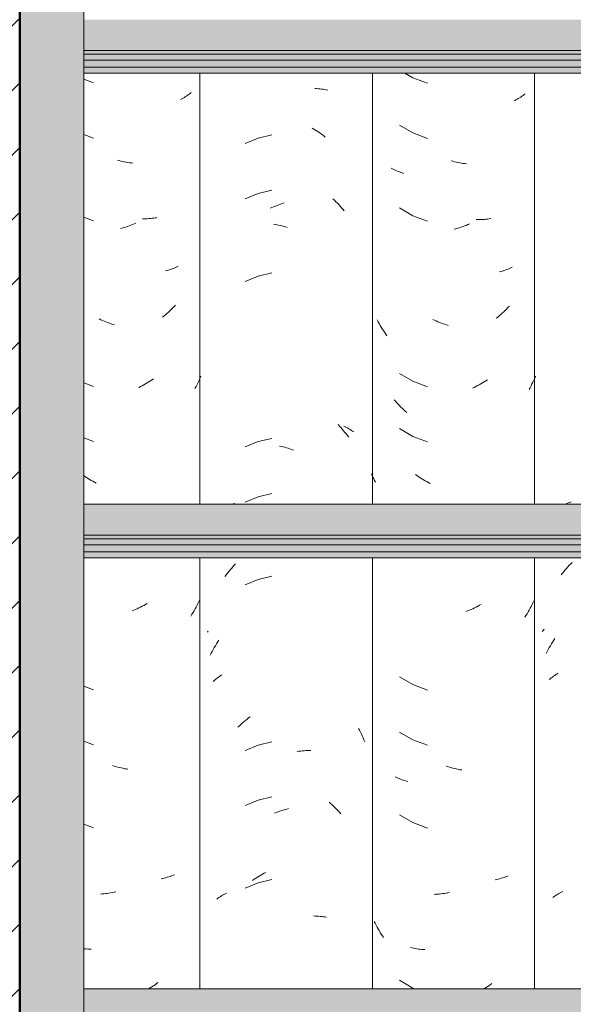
# Model space of a CAD drawing. Header units: metres. Extents: x -28.2 to 13.6, y -1.6 to 5.9.
# Tile 90 of 159: x -0.042 to 0.261, y 3.005 to 3.543. Entities that reach past the tile are written whole.
import ezdxf

# ---------------------------------------------------------------- set-up
doc = ezdxf.new("R2010")
doc.units = ezdxf.units.M
doc.layers.add('A-DETL', color=7, linetype='Continuous', lineweight=5, true_color=0x00a600)
for name, color, linetype, lineweight in [('A-DETL-GENF', 7, 'Continuous', 5), ('A-GLAZ-CWMG', 7, 'Continuous', 5), ('A-ROOF', 7, 'Continuous', 5)]:
    doc.layers.add(name, color=color, linetype=linetype, lineweight=lineweight)

# ---------------------------------------------------------------- blocks, each defined once
blk = doc.blocks.new('FP_137-CASA 1')
at = {"layer": 'A-GLAZ-CWMG', "color": 9, "true_color": 0xc0c0c0}
for p, q in [((-20.72166, 3.27851), (-20.7209, 3.27882)), ((-20.7209, 3.27882), (-20.72013, 3.27912)), ((-20.72013, 3.27912), (-20.71936, 3.2794)), ((-20.71936, 3.2794), (-20.71857, 3.27967)), ((-20.72114, 3.24339), (-20.72038, 3.24423)), ((-20.72038, 3.24423), (-20.7196, 3.24505)), ((-20.7196, 3.24505), (-20.71882, 3.24586)), ((-20.71882, 3.24586), (-20.71802, 3.24665)), ((-20.72408, 3.23989), (-20.72336, 3.24078)), ((-20.72336, 3.24078), (-20.72264, 3.24167)), ((-20.72264, 3.24167), (-20.72189, 3.24253)), ((-20.72189, 3.24253), (-20.72114, 3.24339)), ((-20.73444, 3.20881), (-20.73407, 3.20926)), ((-20.73407, 3.20926), (-20.73369, 3.2097)), ((-20.73369, 3.2097), (-20.73329, 3.21014)), ((-20.72994, 3.20111), (-20.72934, 3.20212)), ((-20.72934, 3.20212), (-20.72873, 3.20311)), ((-20.72873, 3.20311), (-20.72811, 3.2041)), ((-20.72811, 3.2041), (-20.72747, 3.20507)), ((-20.73217, 3.19696), (-20.73164, 3.19801)), ((-20.73164, 3.19801), (-20.73108, 3.19906)), ((-20.73108, 3.19906), (-20.73052, 3.20009)), ((-20.73052, 3.20009), (-20.72994, 3.20111)), ((-20.7276, 3.18488), (-20.72695, 3.18531)), ((-20.72695, 3.18531), (-20.72629, 3.18572)), ((-20.72629, 3.18572), (-20.72561, 3.18612)), ((-20.73063, 3.18258), (-20.73006, 3.18306)), ((-20.73006, 3.18306), (-20.72946, 3.18353)), ((-20.72946, 3.18353), (-20.72885, 3.184)), ((-20.72885, 3.184), (-20.72823, 3.18445)), ((-20.72823, 3.18445), (-20.7276, 3.18488)), ((-20.72388, 3.06649), (-20.72316, 3.06684)), ((-20.72856, 3.06364), (-20.72793, 3.06409)), ((-20.72793, 3.06409), (-20.72729, 3.06452)), ((-20.72729, 3.06452), (-20.72663, 3.06494)), ((-20.72663, 3.06494), (-20.72596, 3.06535)), ((-20.72596, 3.06535), (-20.72528, 3.06574)), ((-20.72528, 3.06574), (-20.72458, 3.06612)), ((-20.72458, 3.06612), (-20.72388, 3.06649))]:
    blk.add_line(p, q, dxfattribs=at)
blk = doc.blocks.new('FP_138-CASA 1')
at = {"layer": 'A-GLAZ-CWMG', "color": 9, "true_color": 0xc0c0c0}
for p, q in [((-20.80951, 3.51402), (-20.80508, 3.51144)), ((-20.80508, 3.51144), (-20.79717, 3.50844)), ((-20.74365, 3.50277), (-20.74426, 3.5023)), ((-20.74887, 3.49932), (-20.74958, 3.49894)), ((-20.74818, 3.49971), (-20.74887, 3.49932)), ((-20.74749, 3.50011), (-20.74818, 3.49971)), ((-20.74682, 3.50052), (-20.74749, 3.50011)), ((-20.74616, 3.50095), (-20.74682, 3.50052)), ((-20.74551, 3.50139), (-20.74616, 3.50095)), ((-20.74488, 3.50184), (-20.74551, 3.50139)), ((-20.74426, 3.5023), (-20.74488, 3.50184)), ((-20.81238, 3.48555), (-20.80508, 3.4813)), ((-20.80508, 3.4813), (-20.79717, 3.4783)), ((-20.78325, 3.46584), (-20.78419, 3.46609)), ((-20.78231, 3.4656), (-20.78325, 3.46584)), ((-20.78137, 3.46538), (-20.78231, 3.4656)), ((-20.78043, 3.46518), (-20.78137, 3.46538)), ((-20.77949, 3.46499), (-20.78043, 3.46518)), ((-20.77855, 3.46483), (-20.77949, 3.46499)), ((-20.77761, 3.46468), (-20.77855, 3.46483)), ((-20.81619, 3.4617), (-20.81689, 3.46207)), ((-20.81547, 3.46134), (-20.81619, 3.4617)), ((-20.81474, 3.46099), (-20.81547, 3.46134)), ((-20.81399, 3.46065), (-20.81474, 3.46099)), ((-20.81324, 3.46033), (-20.81399, 3.46065)), ((-20.81248, 3.46002), (-20.81324, 3.46033)), ((-20.81171, 3.45973), (-20.81248, 3.46002)), ((-20.81092, 3.45945), (-20.81171, 3.45973)), ((-20.81013, 3.45919), (-20.81092, 3.45945)), ((-20.77667, 3.46454), (-20.77761, 3.46468)), ((-20.77574, 3.46443), (-20.77667, 3.46454)), ((-20.81238, 3.44033), (-20.80508, 3.43608)), ((-20.80508, 3.43608), (-20.79717, 3.43308)), ((-20.76964, 3.43394), (-20.77055, 3.43394)), ((-20.76873, 3.43395), (-20.76964, 3.43394)), ((-20.76783, 3.43398), (-20.76873, 3.43395)), ((-20.76693, 3.43402), (-20.76783, 3.43398)), ((-20.76604, 3.43408), (-20.76693, 3.43402)), ((-20.76515, 3.43416), (-20.76604, 3.43408)), ((-20.76427, 3.43426), (-20.76515, 3.43416)), ((-20.7634, 3.43436), (-20.76427, 3.43426)), ((-20.76253, 3.43449), (-20.7634, 3.43436)), ((-20.78154, 3.42893), (-20.78248, 3.42867)), ((-20.7806, 3.4292), (-20.78154, 3.42893)), ((-20.77966, 3.42949), (-20.7806, 3.4292)), ((-20.77872, 3.4298), (-20.77966, 3.42949)), ((-20.77778, 3.43012), (-20.77872, 3.4298)), ((-20.77684, 3.43047), (-20.77778, 3.43012)), ((-20.77591, 3.43082), (-20.77684, 3.43047)), ((-20.77498, 3.4312), (-20.77591, 3.43082)), ((-20.77405, 3.43159), (-20.77498, 3.4312)), ((-20.75699, 3.40557), (-20.7578, 3.40534)), ((-20.75618, 3.40581), (-20.75699, 3.40557)), ((-20.75538, 3.40607), (-20.75618, 3.40581)), ((-20.7546, 3.40634), (-20.75538, 3.40607)), ((-20.75382, 3.40662), (-20.7546, 3.40634)), ((-20.75305, 3.40692), (-20.75382, 3.40662)), ((-20.75229, 3.40724), (-20.75305, 3.40692)), ((-20.75154, 3.40756), (-20.75229, 3.40724)), ((-20.7508, 3.4079), (-20.75154, 3.40756)), ((-20.75467, 3.38433), (-20.75546, 3.38358)), ((-20.75389, 3.38509), (-20.75467, 3.38433)), ((-20.75312, 3.38586), (-20.75389, 3.38509)), ((-20.75236, 3.38666), (-20.75312, 3.38586)), ((-20.82416, 3.37814), (-20.82471, 3.37914)), ((-20.79326, 3.37901), (-20.79418, 3.37945)), ((-20.79234, 3.3786), (-20.79326, 3.37901)), ((-20.75871, 3.38073), (-20.75954, 3.38006)), ((-20.75788, 3.38142), (-20.75871, 3.38073)), ((-20.75707, 3.38212), (-20.75788, 3.38142)), ((-20.75626, 3.38284), (-20.75707, 3.38212)), ((-20.75546, 3.38358), (-20.75626, 3.38284)), ((-20.8236, 3.37715), (-20.82416, 3.37814)), ((-20.82302, 3.37617), (-20.8236, 3.37715)), ((-20.82243, 3.37521), (-20.82302, 3.37617)), ((-20.82183, 3.37425), (-20.82243, 3.37521)), ((-20.82122, 3.37331), (-20.82183, 3.37425)), ((-20.82059, 3.37237), (-20.82122, 3.37331)), ((-20.79141, 3.37819), (-20.79234, 3.3786)), ((-20.79048, 3.37781), (-20.79141, 3.37819)), ((-20.78955, 3.37744), (-20.79048, 3.37781)), ((-20.78861, 3.37709), (-20.78955, 3.37744)), ((-20.78767, 3.37675), (-20.78861, 3.37709)), ((-20.78673, 3.37643), (-20.78767, 3.37675)), ((-20.78579, 3.37613), (-20.78673, 3.37643)), ((-20.81995, 3.37145), (-20.82059, 3.37237)), ((-20.81929, 3.37054), (-20.81995, 3.37145)), ((-20.81238, 3.34991), (-20.80508, 3.34565)), ((-20.76436, 3.34642), (-20.76524, 3.34585)), ((-20.73852, 3.3473), (-20.739, 3.34624)), ((-20.73806, 3.34837), (-20.73852, 3.3473)), ((-20.80508, 3.34565), (-20.79717, 3.34265)), ((-20.77156, 3.34231), (-20.77248, 3.34187)), ((-20.77064, 3.34277), (-20.77156, 3.34231)), ((-20.76973, 3.34324), (-20.77064, 3.34277)), ((-20.76882, 3.34373), (-20.76973, 3.34324)), ((-20.76792, 3.34423), (-20.76882, 3.34373)), ((-20.76702, 3.34475), (-20.76792, 3.34423)), ((-20.76613, 3.34529), (-20.76702, 3.34475)), ((-20.76524, 3.34585), (-20.76613, 3.34529)), ((-20.74107, 3.34208), (-20.74162, 3.34107)), ((-20.74053, 3.34311), (-20.74107, 3.34208)), ((-20.74001, 3.34414), (-20.74053, 3.34311)), ((-20.7395, 3.34519), (-20.74001, 3.34414)), ((-20.739, 3.34624), (-20.7395, 3.34519)), ((-20.81466, 3.3347), (-20.81539, 3.33552)), ((-20.81392, 3.33388), (-20.81466, 3.3347)), ((-20.81317, 3.33309), (-20.81392, 3.33388)), ((-20.8124, 3.3323), (-20.81317, 3.33309)), ((-20.81163, 3.33153), (-20.8124, 3.3323)), ((-20.81085, 3.33077), (-20.81163, 3.33153)), ((-20.81005, 3.33003), (-20.81085, 3.33077)), ((-20.80925, 3.3293), (-20.81005, 3.33003)), ((-20.80844, 3.32859), (-20.80925, 3.3293)), ((-20.81238, 3.31976), (-20.80508, 3.31551)), ((-20.80508, 3.31551), (-20.79717, 3.31251)), ((-20.82735, 3.29413), (-20.82776, 3.29507)), ((-20.82693, 3.29319), (-20.82735, 3.29413)), ((-20.8265, 3.29226), (-20.82693, 3.29319)), ((-20.80287, 3.29411), (-20.80373, 3.29473)), ((-20.80199, 3.29352), (-20.80287, 3.29411)), ((-20.80112, 3.29294), (-20.80199, 3.29352)), ((-20.80023, 3.29238), (-20.80112, 3.29294)), ((-20.82606, 3.29134), (-20.8265, 3.29226)), ((-20.8256, 3.29042), (-20.82606, 3.29134)), ((-20.79935, 3.29183), (-20.80023, 3.29238)), ((-20.79845, 3.2913), (-20.79935, 3.29183)), ((-20.79755, 3.29078), (-20.79845, 3.2913)), ((-20.79665, 3.29028), (-20.79755, 3.29078)), ((-20.79574, 3.2898), (-20.79665, 3.29028)), ((-20.76965, 3.22271), (-20.77056, 3.22223)), ((-20.76874, 3.2232), (-20.76965, 3.22271)), ((-20.76784, 3.2237), (-20.76874, 3.2232)), ((-20.73999, 3.22361), (-20.7405, 3.22259)), ((-20.73949, 3.22463), (-20.73999, 3.22361)), ((-20.739, 3.22567), (-20.73949, 3.22463)), ((-20.77518, 3.22012), (-20.77611, 3.21975)), ((-20.77425, 3.22051), (-20.77518, 3.22012)), ((-20.77332, 3.22091), (-20.77425, 3.22051)), ((-20.7724, 3.22134), (-20.77332, 3.22091)), ((-20.77148, 3.22178), (-20.7724, 3.22134)), ((-20.77056, 3.22223), (-20.77148, 3.22178)), ((-20.74329, 3.21764), (-20.74389, 3.21668)), ((-20.74271, 3.21861), (-20.74329, 3.21764)), ((-20.74214, 3.21959), (-20.74271, 3.21861)), ((-20.74158, 3.22058), (-20.74214, 3.21959)), ((-20.74103, 3.22158), (-20.74158, 3.22058)), ((-20.7405, 3.22259), (-20.74103, 3.22158)), ((-20.81238, 3.18412), (-20.80508, 3.17987)), ((-20.80508, 3.17987), (-20.79717, 3.17687)), ((-20.81238, 3.15398), (-20.80508, 3.14972)), ((-20.80508, 3.14972), (-20.79717, 3.14673)), ((-20.78595, 3.13504), (-20.78689, 3.13534)), ((-20.78501, 3.13475), (-20.78595, 3.13504)), ((-20.78407, 3.13449), (-20.78501, 3.13475)), ((-20.78313, 3.13423), (-20.78407, 3.13449)), ((-20.78218, 3.134), (-20.78313, 3.13423)), ((-20.78124, 3.13378), (-20.78218, 3.134)), ((-20.7803, 3.13358), (-20.78124, 3.13378)), ((-20.77936, 3.1334), (-20.7803, 3.13358)), ((-20.77842, 3.13323), (-20.77936, 3.1334)), ((-20.81409, 3.12913), (-20.81483, 3.12946)), ((-20.81334, 3.1288), (-20.81409, 3.12913)), ((-20.81258, 3.12849), (-20.81334, 3.1288)), ((-20.81181, 3.1282), (-20.81258, 3.12849)), ((-20.81103, 3.12792), (-20.81181, 3.1282)), ((-20.81024, 3.12765), (-20.81103, 3.12792)), ((-20.80944, 3.1274), (-20.81024, 3.12765)), ((-20.80863, 3.12716), (-20.80944, 3.1274)), ((-20.80781, 3.12694), (-20.80863, 3.12716)), ((-20.81238, 3.10876), (-20.80508, 3.10451)), ((-20.80508, 3.10451), (-20.79717, 3.10151)), ((-20.75935, 3.07339), (-20.76019, 3.0732)), ((-20.75852, 3.07359), (-20.75935, 3.07339)), ((-20.75769, 3.0738), (-20.75852, 3.07359)), ((-20.75688, 3.07403), (-20.75769, 3.0738)), ((-20.75607, 3.07427), (-20.75688, 3.07403)), ((-20.75528, 3.07453), (-20.75607, 3.07427)), ((-20.75449, 3.0748), (-20.75528, 3.07453)), ((-20.75371, 3.07509), (-20.75449, 3.0748)), ((-20.75295, 3.07539), (-20.75371, 3.07509)), ((-20.79255, 3.06529), (-20.79347, 3.06524)), ((-20.79162, 3.06536), (-20.79255, 3.06529)), ((-20.79069, 3.06545), (-20.79162, 3.06536)), ((-20.78976, 3.06556), (-20.79069, 3.06545)), ((-20.78883, 3.06568), (-20.78976, 3.06556)), ((-20.78789, 3.06582), (-20.78883, 3.06568)), ((-20.78695, 3.06598), (-20.78789, 3.06582)), ((-20.78601, 3.06615), (-20.78695, 3.06598)), ((-20.78507, 3.06634), (-20.78601, 3.06615)), ((-20.82569, 3.04945), (-20.8262, 3.05048)), ((-20.82517, 3.04844), (-20.82569, 3.04945)), ((-20.82464, 3.04743), (-20.82517, 3.04844)), ((-20.82409, 3.04643), (-20.82464, 3.04743)), ((-20.82352, 3.04545), (-20.82409, 3.04643)), ((-20.82295, 3.04447), (-20.82352, 3.04545)), ((-20.82236, 3.04351), (-20.82295, 3.04447)), ((-20.82175, 3.04255), (-20.82236, 3.04351)), ((-20.82113, 3.04161), (-20.82175, 3.04255)), ((-20.80556, 3.03598), (-20.8064, 3.03616)), ((-20.80471, 3.03582), (-20.80556, 3.03598)), ((-20.80386, 3.03567), (-20.80471, 3.03582)), ((-20.80299, 3.03553), (-20.80386, 3.03567)), ((-20.80212, 3.03541), (-20.80299, 3.03553)), ((-20.80125, 3.03531), (-20.80212, 3.03541)), ((-20.80037, 3.03522), (-20.80125, 3.03531)), ((-20.79948, 3.03515), (-20.80037, 3.03522)), ((-20.79858, 3.03509), (-20.79948, 3.03515)), ((-20.81238, 3.01833), (-20.80508, 3.01408)), ((-20.80508, 3.01408), (-20.8038, 3.0136)), ((-20.76536, 3.0142), (-20.76625, 3.01365)), ((-20.76448, 3.01477), (-20.76536, 3.0142)), ((-20.7636, 3.01535), (-20.76448, 3.01477)), ((-20.76273, 3.01595), (-20.7636, 3.01535)), ((-20.76187, 3.01657), (-20.76273, 3.01595))]:
    blk.add_line(p, q, dxfattribs=at)
blk = doc.blocks.new('FP_139-CASA 1')
at = {"layer": 'A-GLAZ-CWMG', "color": 9, "true_color": 0xc0c0c0}
for p, q in [((-20.85862, 3.50559), (-20.85772, 3.50554)), ((-20.85772, 3.50554), (-20.85682, 3.50548)), ((-20.85682, 3.50548), (-20.85593, 3.5054)), ((-20.85593, 3.5054), (-20.85505, 3.50531)), ((-20.85505, 3.50531), (-20.85418, 3.50519)), ((-20.85418, 3.50519), (-20.85331, 3.50506)), ((-20.85331, 3.50506), (-20.85245, 3.50492)), ((-20.85245, 3.50492), (-20.8516, 3.50475)), ((-20.86009, 3.48399), (-20.85918, 3.48344)), ((-20.85918, 3.48344), (-20.85827, 3.48286)), ((-20.85827, 3.48286), (-20.85737, 3.48228)), ((-20.85737, 3.48228), (-20.85648, 3.48167)), ((-20.85648, 3.48167), (-20.85559, 3.48104)), ((-20.85559, 3.48104), (-20.85471, 3.4804)), ((-20.88967, 3.47844), (-20.89673, 3.47554)), ((-20.88225, 3.48022), (-20.88967, 3.47844)), ((-20.85471, 3.4804), (-20.85384, 3.47975)), ((-20.85384, 3.47975), (-20.85298, 3.47907)), ((-20.88225, 3.45008), (-20.88967, 3.4483)), ((-20.88967, 3.4483), (-20.89673, 3.44539)), ((-20.8488, 3.44531), (-20.84799, 3.44454)), ((-20.84799, 3.44454), (-20.84719, 3.44376)), ((-20.84719, 3.44376), (-20.8464, 3.44295)), ((-20.88313, 3.44013), (-20.88219, 3.44056)), ((-20.88219, 3.44056), (-20.88124, 3.44097)), ((-20.88124, 3.44097), (-20.88029, 3.44136)), ((-20.88029, 3.44136), (-20.87934, 3.44173)), ((-20.87934, 3.44173), (-20.87839, 3.44208)), ((-20.87839, 3.44208), (-20.87744, 3.44242)), ((-20.87744, 3.44242), (-20.87648, 3.44274)), ((-20.87648, 3.44274), (-20.87553, 3.44304)), ((-20.8464, 3.44295), (-20.84562, 3.44214)), ((-20.84562, 3.44214), (-20.84485, 3.4413)), ((-20.84485, 3.4413), (-20.84409, 3.44046)), ((-20.84409, 3.44046), (-20.84335, 3.43959)), ((-20.84335, 3.43959), (-20.84261, 3.43872)), ((-20.88137, 3.43139), (-20.88042, 3.43125)), ((-20.88042, 3.43125), (-20.87947, 3.43109)), ((-20.87947, 3.43109), (-20.87852, 3.43091)), ((-20.87852, 3.43091), (-20.87756, 3.43071)), ((-20.87756, 3.43071), (-20.87661, 3.43049)), ((-20.87661, 3.43049), (-20.87565, 3.43025)), ((-20.87565, 3.43025), (-20.8747, 3.43)), ((-20.8747, 3.43), (-20.87374, 3.42973)), ((-20.88967, 3.40308), (-20.89673, 3.40018)), ((-20.88225, 3.40487), (-20.88967, 3.40308)), ((-20.84602, 3.32199), (-20.84525, 3.32117)), ((-20.84525, 3.32117), (-20.84448, 3.32033)), ((-20.84448, 3.32033), (-20.84373, 3.31947)), ((-20.84287, 3.32106), (-20.84215, 3.32071)), ((-20.84215, 3.32071), (-20.84143, 3.32035)), ((-20.84143, 3.32035), (-20.84073, 3.31998)), ((-20.84073, 3.31998), (-20.84005, 3.31959)), ((-20.84005, 3.31959), (-20.83937, 3.31919)), ((-20.88225, 3.31444), (-20.88967, 3.31265)), ((-20.84373, 3.31947), (-20.84299, 3.3186)), ((-20.84299, 3.3186), (-20.84227, 3.31772)), ((-20.84227, 3.31772), (-20.84155, 3.31682)), ((-20.84155, 3.31682), (-20.84085, 3.31591)), ((-20.84085, 3.31591), (-20.84016, 3.31499)), ((-20.83937, 3.31919), (-20.83871, 3.31878)), ((-20.83871, 3.31878), (-20.83806, 3.31835)), ((-20.83806, 3.31835), (-20.83743, 3.31791)), ((-20.88967, 3.31265), (-20.89673, 3.30975)), ((-20.87806, 3.31024), (-20.8771, 3.31003)), ((-20.8771, 3.31003), (-20.87615, 3.30981)), ((-20.87615, 3.30981), (-20.87519, 3.30956)), ((-20.87519, 3.30956), (-20.87424, 3.3093)), ((-20.87424, 3.3093), (-20.87328, 3.30902)), ((-20.87328, 3.30902), (-20.87233, 3.30872)), ((-20.87233, 3.30872), (-20.87137, 3.3084)), ((-20.87137, 3.3084), (-20.87042, 3.30806)), ((-20.88967, 3.28251), (-20.89673, 3.27961)), ((-20.88225, 3.2843), (-20.88967, 3.28251)), ((-20.9033, 3.27859), (-20.90252, 3.27887)), ((-20.90431, 3.2434), (-20.90355, 3.24424)), ((-20.90355, 3.24424), (-20.90277, 3.24506)), ((-20.90277, 3.24506), (-20.90199, 3.24587)), ((-20.90795, 3.23899), (-20.90725, 3.2399)), ((-20.90725, 3.2399), (-20.90653, 3.2408)), ((-20.90653, 3.2408), (-20.9058, 3.24168)), ((-20.9058, 3.24168), (-20.90506, 3.24255)), ((-20.90506, 3.24255), (-20.90431, 3.2434)), ((-20.88225, 3.23908), (-20.88967, 3.2373)), ((-20.88967, 3.2373), (-20.89673, 3.23439)), ((-20.91738, 3.20853), (-20.91692, 3.20907)), ((-20.91367, 3.2001), (-20.91309, 3.20112)), ((-20.91309, 3.20112), (-20.9125, 3.20213)), ((-20.9125, 3.20213), (-20.91189, 3.20313)), ((-20.91189, 3.20313), (-20.91127, 3.20411)), ((-20.91584, 3.19591), (-20.91532, 3.19697)), ((-20.91532, 3.19697), (-20.91479, 3.19802)), ((-20.91479, 3.19802), (-20.91424, 3.19907)), ((-20.91424, 3.19907), (-20.91367, 3.2001)), ((-20.91011, 3.18478), (-20.90945, 3.1852)), ((-20.91435, 3.18155), (-20.91379, 3.18205)), ((-20.91379, 3.18205), (-20.91321, 3.18253)), ((-20.91321, 3.18253), (-20.91262, 3.18301)), ((-20.91262, 3.18301), (-20.91201, 3.18347)), ((-20.91201, 3.18347), (-20.91139, 3.18392)), ((-20.91139, 3.18392), (-20.91076, 3.18436)), ((-20.91076, 3.18436), (-20.91011, 3.18478)), ((-20.89997, 3.1574), (-20.89915, 3.15816)), ((-20.89915, 3.15816), (-20.89832, 3.1589)), ((-20.89832, 3.1589), (-20.89748, 3.15962)), ((-20.89748, 3.15962), (-20.89663, 3.16032)), ((-20.89663, 3.16032), (-20.89577, 3.16101)), ((-20.89577, 3.16101), (-20.89491, 3.16169)), ((-20.89491, 3.16169), (-20.89404, 3.16234)), ((-20.90078, 3.15663), (-20.89997, 3.1574)), ((-20.83486, 3.15595), (-20.83432, 3.15493)), ((-20.83432, 3.15493), (-20.83379, 3.15391)), ((-20.83379, 3.15391), (-20.83328, 3.15288)), ((-20.83328, 3.15288), (-20.83278, 3.15184)), ((-20.88225, 3.14865), (-20.88967, 3.14687)), ((-20.83278, 3.15184), (-20.8323, 3.15079)), ((-20.8323, 3.15079), (-20.83183, 3.14973)), ((-20.83183, 3.14973), (-20.83138, 3.14866)), ((-20.88967, 3.14687), (-20.89673, 3.14396)), ((-20.86833, 3.14328), (-20.86738, 3.14342)), ((-20.86738, 3.14342), (-20.86644, 3.14354)), ((-20.86644, 3.14354), (-20.8655, 3.14365)), ((-20.8655, 3.14365), (-20.86456, 3.14374)), ((-20.86456, 3.14374), (-20.86363, 3.14381)), ((-20.86363, 3.14381), (-20.86269, 3.14386)), ((-20.86269, 3.14386), (-20.86177, 3.14389)), ((-20.86177, 3.14389), (-20.86085, 3.14391)), ((-20.88967, 3.11673), (-20.89673, 3.11382)), ((-20.88225, 3.11851), (-20.88967, 3.11673)), ((-20.8509, 3.11564), (-20.85007, 3.11491)), ((-20.88072, 3.10961), (-20.87977, 3.10999)), ((-20.87977, 3.10999), (-20.87882, 3.11036)), ((-20.87882, 3.11036), (-20.87787, 3.1107)), ((-20.87787, 3.1107), (-20.87691, 3.11103)), ((-20.87691, 3.11103), (-20.87596, 3.11134)), ((-20.87596, 3.11134), (-20.875, 3.11163)), ((-20.875, 3.11163), (-20.87404, 3.1119)), ((-20.87404, 3.1119), (-20.87309, 3.11215)), ((-20.85007, 3.11491), (-20.84924, 3.11416)), ((-20.84924, 3.11416), (-20.84843, 3.1134)), ((-20.84843, 3.1134), (-20.84762, 3.11262)), ((-20.84762, 3.11262), (-20.84683, 3.11183)), ((-20.84683, 3.11183), (-20.84604, 3.11102)), ((-20.84604, 3.11102), (-20.84527, 3.11019)), ((-20.84527, 3.11019), (-20.84451, 3.10935)), ((-20.89271, 3.07287), (-20.89182, 3.07349)), ((-20.89182, 3.07349), (-20.89092, 3.07408)), ((-20.89092, 3.07408), (-20.89002, 3.07466)), ((-20.89002, 3.07466), (-20.88911, 3.07522)), ((-20.88225, 3.0733), (-20.88967, 3.07151)), ((-20.88911, 3.07522), (-20.88819, 3.07577)), ((-20.88819, 3.07577), (-20.88727, 3.07629)), ((-20.88727, 3.07629), (-20.88635, 3.0768)), ((-20.88635, 3.0768), (-20.88542, 3.07729)), ((-20.88967, 3.07151), (-20.89673, 3.06861)), ((-20.91233, 3.06266), (-20.91172, 3.06312)), ((-20.91172, 3.06312), (-20.91109, 3.06356)), ((-20.91109, 3.06356), (-20.91045, 3.06399)), ((-20.91045, 3.06399), (-20.90979, 3.06441)), ((-20.90979, 3.06441), (-20.90912, 3.06482)), ((-20.90912, 3.06482), (-20.90844, 3.06521)), ((-20.90844, 3.06521), (-20.90775, 3.06559)), ((-20.90775, 3.06559), (-20.90704, 3.06596)), ((-20.85947, 3.05347), (-20.85856, 3.05344)), ((-20.85856, 3.05344), (-20.85766, 3.0534)), ((-20.85766, 3.0534), (-20.85676, 3.05333)), ((-20.85676, 3.05333), (-20.85587, 3.05325)), ((-20.85587, 3.05325), (-20.85499, 3.05316)), ((-20.85499, 3.05316), (-20.85412, 3.05304)), ((-20.85412, 3.05304), (-20.85325, 3.05291)), ((-20.85325, 3.05291), (-20.85239, 3.05276))]:
    blk.add_line(p, q, dxfattribs=at)
blk = doc.blocks.new('FP_140-CASA 1')
at = {"layer": 'A-GLAZ-CWMG', "color": 9, "true_color": 0xc0c0c0}
for p, q in [((-20.98504, 3.51062), (-20.97961, 3.50863)), ((-20.92744, 3.50249), (-20.92807, 3.50203)), ((-20.92682, 3.50295), (-20.92744, 3.50249)), ((-20.92622, 3.50343), (-20.92682, 3.50295)), ((-20.9314, 3.49994), (-20.9321, 3.49956)), ((-20.93071, 3.50033), (-20.9314, 3.49994)), ((-20.93003, 3.50074), (-20.93071, 3.50033)), ((-20.92936, 3.50116), (-20.93003, 3.50074)), ((-20.92871, 3.50159), (-20.92936, 3.50116)), ((-20.92807, 3.50203), (-20.92871, 3.50159)), ((-20.98504, 3.48047), (-20.97961, 3.47848)), ((-20.96567, 3.46617), (-20.96661, 3.46641)), ((-20.96473, 3.46594), (-20.96567, 3.46617)), ((-20.96379, 3.46573), (-20.96473, 3.46594)), ((-20.96285, 3.46554), (-20.96379, 3.46573)), ((-20.96191, 3.46536), (-20.96285, 3.46554)), ((-20.96097, 3.4652), (-20.96191, 3.46536)), ((-20.96003, 3.46506), (-20.96097, 3.4652)), ((-20.9591, 3.46493), (-20.96003, 3.46506)), ((-20.95816, 3.46483), (-20.9591, 3.46493)), ((-20.98504, 3.43526), (-20.97961, 3.43327)), ((-20.95208, 3.43439), (-20.95298, 3.43439)), ((-20.95117, 3.43441), (-20.95208, 3.43439)), ((-20.95027, 3.43445), (-20.95117, 3.43441)), ((-20.94938, 3.4345), (-20.95027, 3.43445)), ((-20.94849, 3.43457), (-20.94938, 3.4345)), ((-20.9476, 3.43466), (-20.94849, 3.43457)), ((-20.94673, 3.43476), (-20.9476, 3.43466)), ((-20.94586, 3.43487), (-20.94673, 3.43476)), ((-20.94499, 3.43501), (-20.94586, 3.43487)), ((-20.96396, 3.42927), (-20.9649, 3.42901)), ((-20.96302, 3.42956), (-20.96396, 3.42927)), ((-20.96208, 3.42986), (-20.96302, 3.42956)), ((-20.96114, 3.43017), (-20.96208, 3.42986)), ((-20.9602, 3.43051), (-20.96114, 3.43017)), ((-20.95927, 3.43086), (-20.9602, 3.43051)), ((-20.95833, 3.43122), (-20.95927, 3.43086)), ((-20.9574, 3.43161), (-20.95833, 3.43122)), ((-20.95648, 3.43201), (-20.9574, 3.43161)), ((-20.93947, 3.40613), (-20.94028, 3.40589)), ((-20.93867, 3.40638), (-20.93947, 3.40613)), ((-20.93787, 3.40664), (-20.93867, 3.40638)), ((-20.93709, 3.40692), (-20.93787, 3.40664)), ((-20.93631, 3.40721), (-20.93709, 3.40692)), ((-20.93555, 3.40751), (-20.93631, 3.40721)), ((-20.9348, 3.40783), (-20.93555, 3.40751)), ((-20.93405, 3.40816), (-20.9348, 3.40783)), ((-20.93332, 3.40851), (-20.93405, 3.40816)), ((-20.93795, 3.38415), (-20.93875, 3.38341)), ((-20.93717, 3.3849), (-20.93795, 3.38415)), ((-20.93639, 3.38567), (-20.93717, 3.3849)), ((-20.93563, 3.38645), (-20.93639, 3.38567)), ((-20.93487, 3.38725), (-20.93563, 3.38645)), ((-20.97569, 3.37924), (-20.97661, 3.37967)), ((-20.97476, 3.37883), (-20.97569, 3.37924)), ((-20.97383, 3.37844), (-20.97476, 3.37883)), ((-20.94118, 3.38128), (-20.94201, 3.3806)), ((-20.94036, 3.38197), (-20.94118, 3.38128)), ((-20.93955, 3.38268), (-20.94036, 3.38197)), ((-20.93875, 3.38341), (-20.93955, 3.38268)), ((-20.9729, 3.37806), (-20.97383, 3.37844)), ((-20.97197, 3.3777), (-20.9729, 3.37806)), ((-20.97103, 3.37736), (-20.97197, 3.3777)), ((-20.97009, 3.37704), (-20.97103, 3.37736)), ((-20.96915, 3.37673), (-20.97009, 3.37704)), ((-20.96821, 3.37644), (-20.96915, 3.37673)), ((-20.94681, 3.34692), (-20.94769, 3.34634)), ((-20.92148, 3.34722), (-20.92199, 3.3461)), ((-20.92098, 3.34834), (-20.92148, 3.34722)), ((-20.98504, 3.34483), (-20.97961, 3.34284)), ((-20.95399, 3.34275), (-20.95491, 3.3423)), ((-20.95307, 3.34321), (-20.95399, 3.34275)), ((-20.95216, 3.34369), (-20.95307, 3.34321)), ((-20.95126, 3.34419), (-20.95216, 3.34369)), ((-20.95036, 3.3447), (-20.95126, 3.34419)), ((-20.94946, 3.34523), (-20.95036, 3.3447)), ((-20.94857, 3.34578), (-20.94946, 3.34523)), ((-20.94769, 3.34634), (-20.94857, 3.34578)), ((-20.92363, 3.34281), (-20.92421, 3.34173)), ((-20.92306, 3.34389), (-20.92363, 3.34281)), ((-20.92252, 3.34499), (-20.92306, 3.34389)), ((-20.92199, 3.3461), (-20.92252, 3.34499)), ((-20.98504, 3.31469), (-20.97961, 3.3127)), ((-20.98445, 3.29365), (-20.98504, 3.29405)), ((-20.98357, 3.29308), (-20.98445, 3.29365)), ((-20.98268, 3.29253), (-20.98357, 3.29308)), ((-20.98179, 3.29199), (-20.98268, 3.29253)), ((-20.98089, 3.29147), (-20.98179, 3.29199)), ((-20.97999, 3.29097), (-20.98089, 3.29147)), ((-20.97908, 3.29048), (-20.97999, 3.29097)), ((-20.97817, 3.29), (-20.97908, 3.29048)), ((-20.953, 3.22268), (-20.95391, 3.22222)), ((-20.95209, 3.22316), (-20.953, 3.22268)), ((-20.95118, 3.22366), (-20.95209, 3.22316)), ((-20.95028, 3.22417), (-20.95118, 3.22366)), ((-20.9231, 3.22326), (-20.92362, 3.22225)), ((-20.92258, 3.22428), (-20.9231, 3.22326)), ((-20.92209, 3.22532), (-20.92258, 3.22428)), ((-20.92161, 3.22636), (-20.92209, 3.22532)), ((-20.95761, 3.22052), (-20.95854, 3.22014)), ((-20.95668, 3.22092), (-20.95761, 3.22052)), ((-20.95575, 3.22134), (-20.95668, 3.22092)), ((-20.95483, 3.22177), (-20.95575, 3.22134)), ((-20.95391, 3.22222), (-20.95483, 3.22177)), ((-20.92586, 3.2183), (-20.92646, 3.21734)), ((-20.92528, 3.21927), (-20.92586, 3.2183)), ((-20.92471, 3.22025), (-20.92528, 3.21927)), ((-20.92416, 3.22125), (-20.92471, 3.22025)), ((-20.92362, 3.22225), (-20.92416, 3.22125)), ((-20.98504, 3.17905), (-20.97961, 3.17705)), ((-20.98504, 3.1489), (-20.97961, 3.14691)), ((-20.96837, 3.13534), (-20.96931, 3.13564)), ((-20.96743, 3.13507), (-20.96837, 3.13534)), ((-20.96649, 3.13481), (-20.96743, 3.13507)), ((-20.96555, 3.13457), (-20.96649, 3.13481)), ((-20.9646, 3.13434), (-20.96555, 3.13457)), ((-20.96366, 3.13413), (-20.9646, 3.13434)), ((-20.96272, 3.13394), (-20.96366, 3.13413)), ((-20.96178, 3.13377), (-20.96272, 3.13394)), ((-20.96084, 3.13361), (-20.96178, 3.13377)), ((-20.98504, 3.10369), (-20.97961, 3.1017)), ((-20.94182, 3.07393), (-20.94266, 3.07374)), ((-20.94099, 3.07413), (-20.94182, 3.07393)), ((-20.94017, 3.07435), (-20.94099, 3.07413)), ((-20.93936, 3.07459), (-20.94017, 3.07435)), ((-20.93856, 3.07484), (-20.93936, 3.07459)), ((-20.93777, 3.0751), (-20.93856, 3.07484)), ((-20.93699, 3.07538), (-20.93777, 3.0751)), ((-20.93621, 3.07568), (-20.93699, 3.07538)), ((-20.93545, 3.07598), (-20.93621, 3.07568)), ((-20.96749, 3.06665), (-20.96843, 3.06645)), ((-20.97498, 3.06553), (-20.9759, 3.06546)), ((-20.97405, 3.06561), (-20.97498, 3.06553)), ((-20.97312, 3.06571), (-20.97405, 3.06561)), ((-20.97218, 3.06582), (-20.97312, 3.06571)), ((-20.97125, 3.06595), (-20.97218, 3.06582)), ((-20.97031, 3.0661), (-20.97125, 3.06595)), ((-20.96937, 3.06627), (-20.97031, 3.0661)), ((-20.96843, 3.06645), (-20.96937, 3.06627)), ((-20.9837, 3.03545), (-20.98458, 3.03554)), ((-20.98282, 3.03537), (-20.9837, 3.03545)), ((-20.98192, 3.03531), (-20.98282, 3.03537)), ((-20.98103, 3.03527), (-20.98192, 3.03531)), ((-20.94869, 3.01413), (-20.94957, 3.0136)), ((-20.94781, 3.01469), (-20.94869, 3.01413)), ((-20.94693, 3.01527), (-20.94781, 3.01469)), ((-20.94606, 3.01586), (-20.94693, 3.01527)), ((-20.94519, 3.01647), (-20.94606, 3.01586)), ((-20.94433, 3.01709), (-20.94519, 3.01647))]:
    blk.add_line(p, q, dxfattribs=at)
blk = doc.blocks.new('Rectangular Mullion - Telha Fibrocimento - Ondulada-2565197-CASA 1')
at = {"layer": 'A-GLAZ-CWMG'}
for p, q in [((-20.92149, 3.51402), (-20.92149, 3.27839)), ((-20.82725, 3.51402), (-20.82725, 3.27839)), ((-20.73857, 3.51402), (-20.73857, 3.27839)), ((-20.92149, 3.24922), (-20.92149, 3.0136)), ((-20.82725, 3.24922), (-20.82725, 3.0136)), ((-20.73857, 3.24922), (-20.73857, 3.0136))]:
    blk.add_line(p, q, dxfattribs=at)
for name in ['FP_137-CASA 1', 'FP_139-CASA 1', 'FP_140-CASA 1', 'FP_138-CASA 1']:
    blk.add_blockref(name, (0, 0), dxfattribs=at)
blk = doc.blocks.new('LONGARINA_STEEL_FRAME1 - LONGARINA_STEEL_FRAME-2562852-CASA 1')
at = {"layer": 'A-ROOF', "true_color": 0x9fa09c}
blk.add_hatch(color=253, dxfattribs=at).paths.add_polyline_path([(-21.01504, 2.65), (-20.98504, 2.65), (-20.98504, 3.68355), (-21.02004, 3.68355), (-21.02004, 2.65)])
h = blk.add_hatch(color=253, dxfattribs=at)
h.paths.add_polyline_path([(-18.54683, 3.52638), (-18.44504, 3.52638), (-18.44504, 3.54319), (-18.73807, 3.54319), (-18.74476, 3.54166), (-18.75707, 3.54184), (-18.76224, 3.54319), (-19.29107, 3.54319), (-19.29776, 3.54166), (-19.31007, 3.54184), (-19.31524, 3.54319), (-19.69754, 3.54319), (-19.69754, 3.52638), (-18.56204, 3.52638)])
h.paths.add_polyline_path([(-20.98504, 3.52638), (-19.73254, 3.52638), (-19.73254, 3.54319), (-19.84407, 3.54319), (-19.85076, 3.54166), (-19.86307, 3.54184), (-19.86824, 3.54319), (-20.39707, 3.54319), (-20.40376, 3.54166), (-20.41607, 3.54184), (-20.42124, 3.54319), (-20.98504, 3.54319)])
h = blk.add_hatch(color=253, dxfattribs=at)
h.paths.add_polyline_path([(-18.54683, 3.5244), (-18.44504, 3.5244), (-18.44504, 3.52638), (-19.69754, 3.52638), (-19.69754, 3.5244), (-18.56204, 3.5244)])
h.paths.add_polyline_path([(-20.98504, 3.5244), (-19.73254, 3.5244), (-19.73254, 3.52638), (-20.98504, 3.52638)])
h = blk.add_hatch(color=253, dxfattribs=at)
h.paths.add_polyline_path([(-20.98504, 3.52114), (-19.73254, 3.52114), (-19.73254, 3.5244), (-20.98504, 3.5244), (-20.98504, 3.52341)])
h.paths.add_polyline_path([(-18.44504, 3.52114), (-18.44504, 3.5244), (-19.69754, 3.5244), (-19.69754, 3.52114), (-18.54683, 3.52114)])
h = blk.add_hatch(color=253, dxfattribs=at)
h.paths.add_polyline_path([(-19.86109, 3.51728), (-19.73254, 3.51728), (-19.73254, 3.52114), (-20.98504, 3.52114), (-20.98504, 3.51728), (-19.87285, 3.51728)])
h.paths.add_polyline_path([(-18.44504, 3.51728), (-18.44504, 3.52114), (-19.69754, 3.52114), (-19.69754, 3.51728), (-18.54683, 3.51728)])
h = blk.add_hatch(color=253, dxfattribs=at)
h.paths.add_polyline_path([(-18.54683, 3.51402), (-18.44504, 3.51402), (-18.44504, 3.51728), (-19.69754, 3.51728), (-19.69754, 3.51402), (-18.5552, 3.51402)])
h.paths.add_polyline_path([(-20.97527, 3.51402), (-19.73254, 3.51402), (-19.73254, 3.51728), (-20.98504, 3.51728), (-20.98504, 3.51402), (-20.98336, 3.51402)])
h = blk.add_hatch(color=253, dxfattribs=at)
h.paths.add_polyline_path([(-18.54683, 3.26158), (-18.44504, 3.26158), (-18.44504, 3.27839), (-18.73807, 3.27839), (-18.74476, 3.27686), (-18.75707, 3.27705), (-18.76224, 3.27839), (-19.29107, 3.27839), (-19.29776, 3.27686), (-19.31007, 3.27705), (-19.31524, 3.27839), (-19.69754, 3.27839), (-19.69754, 3.26158), (-18.56204, 3.26158)])
h.paths.add_polyline_path([(-20.89827, 3.26158), (-19.73254, 3.26158), (-19.73254, 3.27839), (-19.84407, 3.27839), (-19.85076, 3.27686), (-19.86307, 3.27705), (-19.86824, 3.27839), (-20.39707, 3.27839), (-20.40376, 3.27686), (-20.41607, 3.27705), (-20.42124, 3.27839), (-20.98504, 3.27839), (-20.98504, 3.26158), (-20.94347, 3.26158)])
h = blk.add_hatch(color=253, dxfattribs=at)
h.paths.add_polyline_path([(-18.54683, 3.2596), (-18.44504, 3.2596), (-18.44504, 3.26158), (-19.69754, 3.26158), (-19.69754, 3.2596), (-18.56204, 3.2596)])
h.paths.add_polyline_path([(-20.93955, 3.2596), (-19.73254, 3.2596), (-19.73254, 3.26158), (-20.98504, 3.26158), (-20.98504, 3.2596)])
h = blk.add_hatch(color=253, dxfattribs=at)
h.paths.add_polyline_path([(-20.89367, 3.25634), (-19.73254, 3.25634), (-19.73254, 3.2596), (-20.98504, 3.2596), (-20.98504, 3.25634), (-20.94131, 3.25634)])
h.paths.add_polyline_path([(-18.44504, 3.25634), (-18.44504, 3.2596), (-19.69754, 3.2596), (-19.69754, 3.25634), (-18.54683, 3.25634)])
h = blk.add_hatch(color=253, dxfattribs=at)
h.paths.add_polyline_path([(-19.85018, 3.25248), (-19.73254, 3.25248), (-19.73254, 3.25634), (-20.98504, 3.25634), (-20.98504, 3.25248), (-19.86109, 3.25248)])
h.paths.add_polyline_path([(-18.44504, 3.25248), (-18.44504, 3.25634), (-19.69754, 3.25634), (-19.69754, 3.25248), (-18.54683, 3.25248)])
h = blk.add_hatch(color=253, dxfattribs=at)
h.paths.add_polyline_path([(-18.54683, 3.24922), (-18.44504, 3.24922), (-18.44504, 3.25248), (-19.69754, 3.25248), (-19.69754, 3.24922), (-18.55224, 3.24922)])
h.paths.add_polyline_path([(-20.97809, 3.24922), (-19.73254, 3.24922), (-19.73254, 3.25248), (-20.98504, 3.25248), (-20.98504, 3.24922), (-20.98336, 3.24922)])
h = blk.add_hatch(color=253, dxfattribs=at)
h.paths.add_polyline_path([(-18.44504, 2.99678), (-18.44504, 3.0136), (-18.73807, 3.0136), (-18.74476, 3.01206), (-18.75707, 3.01225), (-18.76224, 3.0136), (-19.29107, 3.0136), (-19.29776, 3.01206), (-19.31007, 3.01225), (-19.31524, 3.0136), (-19.69754, 3.0136), (-19.69754, 2.99678), (-18.54683, 2.99678)])
h.paths.add_polyline_path([(-20.89827, 2.99678), (-19.73254, 2.99678), (-19.73254, 3.0136), (-19.84407, 3.0136), (-19.85076, 3.01206), (-19.86307, 3.01225), (-19.86824, 3.0136), (-20.39707, 3.0136), (-20.40376, 3.01206), (-20.41607, 3.01225), (-20.42124, 3.0136), (-20.98504, 3.0136), (-20.98504, 2.99678), (-20.94347, 2.99678)])
at = {"layer": 'A-ROOF'}
for p, q in [((-20.98504, 3.68355), (-20.98504, 2.65)), ((-19.73254, 3.52638), (-20.98504, 3.52638)), ((-19.73254, 3.5244), (-20.98504, 3.5244)), ((-19.73254, 3.52114), (-20.98504, 3.52114)), ((-19.73254, 3.51728), (-20.98504, 3.51728)), ((-19.73254, 3.51402), (-20.98504, 3.51402)), ((-20.60494, 3.27839), (-20.98504, 3.27839)), ((-19.73254, 3.26158), (-20.98504, 3.26158)), ((-19.73254, 3.2596), (-20.98504, 3.2596)), ((-19.73254, 3.25634), (-20.98504, 3.25634)), ((-19.73254, 3.25248), (-20.98504, 3.25248)), ((-19.73254, 3.24922), (-20.98504, 3.24922)), ((-20.60494, 3.0136), (-20.98504, 3.0136))]:
    blk.add_line(p, q, dxfattribs=at)

msp = doc.modelspace()

# ---------------------------------------------------------------- hatches: boundary and pattern name
at = {"layer": 'A-DETL-GENF', "true_color": 0x808080}
h = msp.add_hatch(dxfattribs=at)
h.set_pattern_fill('FP_1', color=8, style=0, pattern_type=2)
h.set_pattern_definition([(45, (6.403402, 2.812), (-0.01767767, 0.01767767), [])])
h.paths.add_polyline_path([(-0.19664, 2.65), (-0.04164, 2.65), (-0.04164, 4.25), (-0.19664, 4.25), (-0.19664, 2.70628)])

# ---------------------------------------------------------------- linework, layer by layer
at = {"layer": 'A-DETL', "color": 7, "lineweight": 50}
msp.add_line((-0.04164, 4.25), (-0.04164, 2.65), dxfattribs=at)

# ---------------------------------------------------------------- block references
at = {"layer": 'A-GLAZ-CWMG'}
msp.add_blockref('Rectangular Mullion - Telha Fibrocimento - Ondulada-2565197-CASA 1', (20.9784, 0), dxfattribs=at)
at = {"layer": 'A-ROOF'}
msp.add_blockref('LONGARINA_STEEL_FRAME1 - LONGARINA_STEEL_FRAME-2562852-CASA 1', (20.9784, 0), dxfattribs=at)

doc.saveas('drawing.dxf')
